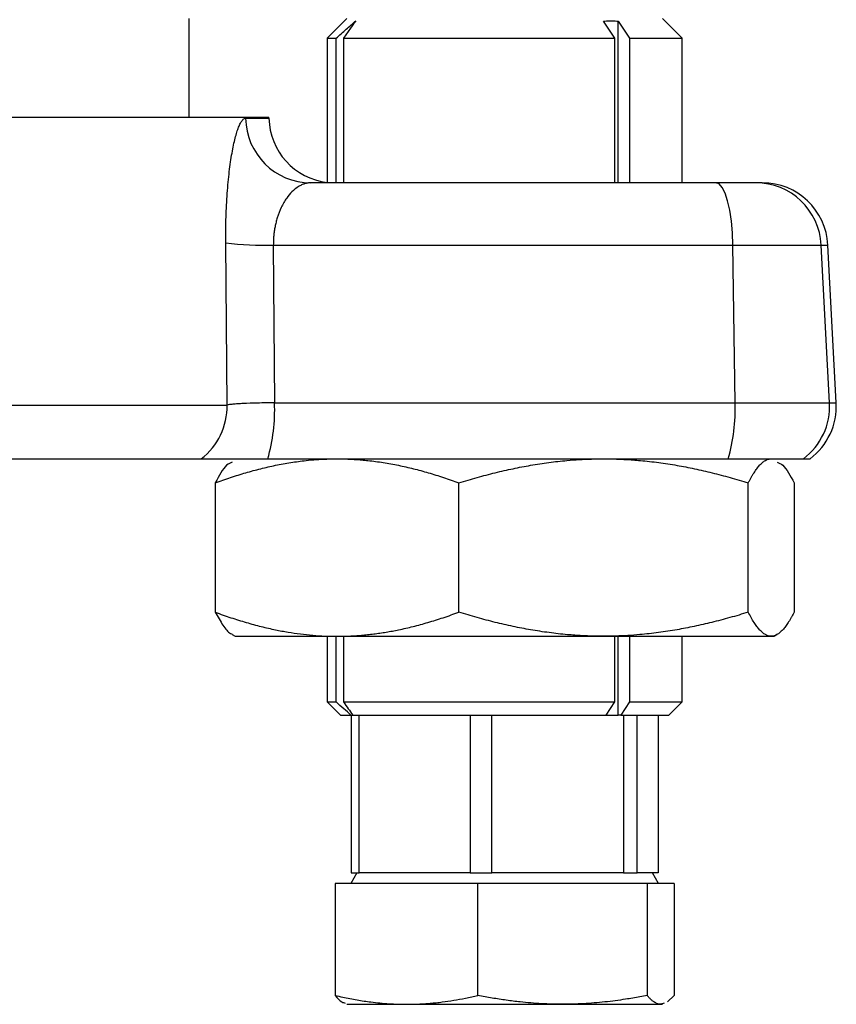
# Model space of a CAD drawing. Extents: x 144 to 1430, y 52 to 2135.
# Tile 8 of 25: x 597 to 659, y 206 to 281. Entities that reach past the tile are written whole.
import ezdxf

# ---------------------------------------------------------------- set-up
doc = ezdxf.new("R2010")
doc.units = 0
doc.layers.get('0').update_dxf_attribs({"linetype": 'CONTINUOUS'})

msp = doc.modelspace()

# ---------------------------------------------------------------- linework, layer by layer
at = {"color": 7, "linetype": 'CONTINUOUS'}
for p, q in [((609.913, 273.575), (609.913, 281.075)), ((621.913, 281.075), (620.413, 279.575)), ((647.413, 279.575), (645.913, 281.075)), ((642.288, 279.575), (641.427, 280.872)), ((642.549, 280.872), (643.411, 279.575)), ((642.549, 268.575), (642.549, 280.872)), ((620.413, 279.575), (620.413, 268.607)), ((620.413, 279.575), (621.099, 279.575)), ((621.099, 268.575), (621.099, 279.575)), ((621.649, 279.575), (642.288, 279.575)), ((621.649, 279.575), (621.649, 268.575)), ((642.288, 268.575), (642.288, 279.575)), ((643.411, 279.575), (647.413, 279.575)), ((643.411, 279.575), (643.411, 268.575)), ((647.413, 268.575), (647.413, 279.575)), ((427.413, 273.575), (615.977, 273.575)), ((614.203, 273.488), (615.979, 273.488)), ((615.979, 273.488), (615.977, 273.575)), ((649.986, 268.575), (619.159, 268.575)), ((612.789, 251.662), (612.689, 264.011)), ((616.31, 263.836), (616.405, 251.836)), ((616.31, 263.836), (651.278, 263.836)), ((651.441, 251.836), (651.278, 263.836)), ((651.278, 263.836), (658, 263.836)), ((658.628, 251.836), (658, 263.836)), ((658, 263.836), (658.508, 263.836)), ((659.137, 251.836), (658.508, 263.836)), ((616.405, 251.836), (651.441, 251.836)), ((651.441, 251.836), (658.628, 251.836)), ((658.628, 251.836), (659.137, 251.836)), ((451.768, 251.662), (612.789, 251.662)), ((615.889, 247.575), (650.925, 247.575)), ((611.893, 245.744), (611.893, 235.906)), ((630.425, 235.906), (630.425, 245.744)), ((652.445, 235.906), (652.445, 245.744)), ((655.933, 245.744), (655.933, 235.906)), ((613.17, 234.215), (613.413, 234.075)), ((613.413, 234.075), (621.159, 234.075)), ((620.413, 234.075), (620.413, 229.075)), ((621.099, 229.075), (621.099, 234.075)), ((621.159, 234.075), (641.435, 234.075)), ((621.649, 234.075), (621.649, 229.075)), ((641.435, 234.075), (654.189, 234.075)), ((642.288, 229.075), (642.288, 234.075)), ((642.549, 228.075), (642.549, 234.075)), ((643.411, 234.075), (643.411, 229.075)), ((647.413, 229.075), (647.413, 234.075)), ((654.189, 234.075), (654.413, 234.075)), ((654.413, 234.075), (654.656, 234.215)), ((620.413, 229.075), (621.413, 228.075)), ((620.413, 229.075), (621.099, 229.075)), ((621.649, 229.075), (642.288, 229.075)), ((641.624, 228.075), (642.288, 229.075)), ((643.411, 229.075), (642.747, 228.075)), ((643.411, 229.075), (647.413, 229.075)), ((646.413, 228.075), (647.413, 229.075)), ((621.413, 228.075), (622.219, 228.075)), ((622.219, 228.075), (622.354, 228.075)), ((622.239, 228.075), (622.239, 216.075)), ((622.354, 228.075), (641.624, 228.075)), ((622.849, 216.075), (622.849, 228.075)), ((631.29, 228.075), (631.29, 216.075)), ((632.934, 216.075), (632.934, 228.075)), ((641.624, 228.075), (642.549, 228.075)), ((642.747, 228.075), (642.549, 228.075)), ((642.747, 228.075), (646.413, 228.075)), ((642.964, 228.075), (642.964, 216.075)), ((643.999, 216.075), (643.999, 228.075)), ((645.587, 228.075), (645.587, 216.075)), ((622.668, 216.075), (622.206, 215.275)), ((622.239, 216.075), (622.849, 216.075)), ((625.242, 216.075), (622.849, 216.075)), ((628.897, 216.075), (625.242, 216.075)), ((631.29, 216.075), (628.897, 216.075)), ((631.29, 216.075), (632.934, 216.075)), ((635.778, 216.075), (632.934, 216.075)), ((640.121, 216.075), (635.778, 216.075)), ((642.964, 216.075), (640.121, 216.075)), ((642.964, 216.075), (643.999, 216.075)), ((644.449, 216.075), (643.999, 216.075)), ((645.158, 216.075), (644.449, 216.075)), ((645.62, 215.275), (645.158, 216.075)), ((645.587, 216.075), (645.158, 216.075)), ((621.023, 215.275), (621.023, 206.75)), ((631.871, 215.275), (621.023, 215.275)), ((644.761, 215.275), (631.871, 215.275)), ((631.871, 206.75), (631.871, 215.275)), ((644.761, 215.275), (644.761, 206.75)), ((646.803, 215.275), (644.761, 215.275)), ((646.803, 215.275), (646.803, 206.75)), ((621.913, 206.075), (622.75, 206.075)), ((622.75, 206.075), (626.447, 206.075)), ((626.447, 206.075), (638.316, 206.075)), ((638.316, 206.075), (645.782, 206.075)), ((646.045, 206.167), (645.782, 206.075)), ((645.782, 206.075), (645.913, 206.075)), ((646.803, 206.75), (646.292, 206.253))]:
    msp.add_line(p, q, dxfattribs=at)
at = {"color": 7, "linetype": 'CONTINUOUS', "flags": 128}
msp.add_lwpolyline([(651.278, 263.836), (651.242, 264.774), (651.161, 265.668), (651.037, 266.487), (650.876, 267.202), (650.683, 267.786), (650.465, 268.219), (650.23, 268.485), (649.986, 268.575)], dxfattribs=at)
at = {"color": 7, "linetype": 'CONTINUOUS'}
for centre, radius, start, end in [((619.18, 273.552), 4.977, 180.74242, 269.75143), ((620.978, 273.575), 5, 181, 263.53697), ((653.013, 263.581), 4.994, 2.93594, 89.94524), ((653.515, 263.575), 5, 3, 90), ((615.717, 289.215), 25.385, 263.14771, 271.33807), ((602.78, 251.324), 13.634, 344.04044, 2.15543), ((637.814, 251.324), 13.636, 344.04185, 2.15482), ((653.631, 251.574), 5.004, 306.95201, 3.00951), ((654.144, 251.575), 5, 306.88499, 3), ((607.759, 251.564), 5.031, 307.55124, 1.11928)]:
    msp.add_arc(centre, radius, start, end, dxfattribs=at)
for points, knots in [([(621.099, 279.575), (621.351, 279.802), (621.844, 280.245), (622.341, 280.682), (622.582, 280.895)], [0, 0, 0, 0, 0.513396, 1, 1, 1, 1]), ([(622.582, 280.895), (622.43, 280.682), (622.118, 280.245), (621.808, 279.802), (621.649, 279.575)], [0, 0, 0, 0, 0.486604, 1, 1, 1, 1]), ([(641.427, 280.872), (641.501, 280.877), (641.651, 280.888), (641.876, 280.895), (642.1, 280.895), (642.325, 280.888), (642.475, 280.877), (642.549, 280.872)], [0, 0, 0, 0, 0.2003636, 0.4001819, 0.5998181, 0.7996364, 1, 1, 1, 1]), ([(612.689, 264.011), (612.688, 264.104), (612.687, 264.29), (612.687, 264.568), (612.689, 264.845), (612.692, 265.121), (612.696, 265.395), (612.703, 265.669), (612.717, 266.167), (612.746, 266.88), (612.802, 267.776), (612.874, 268.629), (612.989, 269.694), (613.163, 270.882), (613.366, 271.834), (613.538, 272.442), (613.67, 272.819), (613.804, 273.116), (613.924, 273.306), (614.028, 273.417), (614.116, 273.477), (614.174, 273.484), (614.203, 273.488)], [0, 0, 0, 0, 0.017845, 0.035661, 0.053464, 0.071271, 0.089097, 0.106958, 0.124872, 0.187309, 0.250101, 0.312231, 0.374813, 0.499823, 0.624796, 0.686989, 0.749446, 0.812012, 0.874705, 0.916502, 0.958219, 1, 1, 1, 1]), ([(619.159, 268.575), (619.12, 268.574), (619.042, 268.572), (618.925, 268.558), (618.807, 268.535), (618.649, 268.493), (618.452, 268.417), (618.128, 268.24), (617.745, 267.933), (617.299, 267.404), (616.916, 266.748), (616.657, 266.091), (616.516, 265.581), (616.44, 265.24), (616.382, 264.894), (616.34, 264.543), (616.314, 264.191), (616.312, 263.954), (616.31, 263.836)], [0, 0, 0, 0, 0.031276, 0.062576, 0.0939, 0.125248, 0.18843, 0.250531, 0.386189, 0.50026, 0.632719, 0.749613, 0.793832, 0.836848, 0.878809, 0.919874, 0.960212, 1, 1, 1, 1]), ([(653.018, 268.575), (652.962, 268.575), (652.64, 268.575), (651.552, 268.575), (650.814, 268.575), (649.986, 268.575)], [0, 0, 0, 0, 0.5, 0.5, 1, 1, 1, 1]), ([(616.405, 251.836), (615.95, 251.834), (615.521, 251.828), (614.717, 251.809), (614.353, 251.796), (613.875, 251.773), (613.728, 251.765), (613.462, 251.747), (613.343, 251.737), (613.134, 251.717), (613.042, 251.707), (612.892, 251.685), (612.833, 251.674), (612.789, 251.662)], [0, 0, 0, 0, 0.25, 0.25, 0.5, 0.5, 0.625, 0.625, 0.75, 0.75, 0.875, 0.875, 1, 1, 1, 1]), ([(451.394, 247.575), (490.893, 247.575), (527.22, 247.575), (584.082, 247.575), (603.307, 247.575), (610.825, 247.575)], [0, 0, 0, 0, 0.5, 0.5, 1, 1, 1, 1]), ([(610.825, 247.575), (610.842, 247.575), (610.875, 247.575), (610.935, 247.575), (611.003, 247.575), (611.08, 247.575), (611.164, 247.575), (611.256, 247.575), (611.355, 247.575), (611.46, 247.575), (611.572, 247.575), (611.689, 247.575), (611.813, 247.575), (611.942, 247.575), (612.078, 247.575), (612.218, 247.575), (612.364, 247.575), (612.515, 247.575), (612.67, 247.575), (612.828, 247.575), (612.99, 247.575), (613.156, 247.575), (613.324, 247.575), (613.496, 247.575), (613.67, 247.575), (613.848, 247.575), (614.028, 247.575), (614.21, 247.575), (614.393, 247.575), (614.577, 247.575), (614.762, 247.575), (614.948, 247.575), (615.135, 247.575), (615.322, 247.575), (615.51, 247.575), (615.699, 247.575), (615.826, 247.575), (615.889, 247.575)], [0, 0, 0, 0, 0.03205, 0.063904, 0.095601, 0.12718, 0.158658, 0.189969, 0.221026, 0.251743, 0.282129, 0.312258, 0.342164, 0.371881, 0.401472, 0.430958, 0.460293, 0.489427, 0.518307, 0.546889, 0.575199, 0.603267, 0.631122, 0.658816, 0.686355, 0.71373, 0.74093, 0.767918, 0.79461, 0.821022, 0.847179, 0.873104, 0.89882, 0.924348, 0.949708, 0.974919, 1, 1, 1, 1]), ([(611.893, 245.744), (612.089, 245.815), (612.478, 245.957), (613.061, 246.155), (613.639, 246.342), (614.211, 246.516), (614.78, 246.676), (615.346, 246.825), (615.909, 246.96), (616.673, 247.126), (617.635, 247.303), (618.675, 247.441), (619.587, 247.523), (620.373, 247.567), (620.897, 247.572), (621.159, 247.575)], [0, 0, 0, 0, 0.064984, 0.129077, 0.192354, 0.254899, 0.316802, 0.378157, 0.439067, 0.499639, 0.62504, 0.749111, 0.833016, 0.916494, 1, 1, 1, 1]), ([(613.187, 247.323), (613.042, 247.265), (612.603, 247.088), (612.178, 246.284), (611.893, 245.744)], [0, 0, 0, 0, 0.328995, 1, 1, 1, 1]), ([(621.159, 247.575), (621.316, 247.574), (621.629, 247.572), (622.099, 247.556), (622.57, 247.531), (623.041, 247.495), (623.743, 247.427), (624.678, 247.303), (625.829, 247.093), (626.973, 246.831), (628.111, 246.52), (629.264, 246.16), (630.035, 245.884), (630.425, 245.744)], [0, 0, 0, 0, 0.050011, 0.099966, 0.149965, 0.200105, 0.250485, 0.374493, 0.499734, 0.621362, 0.744771, 0.870753, 1, 1, 1, 1]), ([(630.425, 245.744), (630.659, 245.815), (631.123, 245.957), (631.818, 246.157), (632.507, 246.344), (633.19, 246.518), (633.869, 246.679), (634.544, 246.828), (635.216, 246.963), (636.124, 247.129), (637.267, 247.305), (638.501, 247.442), (639.58, 247.523), (640.508, 247.567), (641.126, 247.572), (641.435, 247.575)], [0, 0, 0, 0, 0.065238, 0.129575, 0.193092, 0.255871, 0.318004, 0.379586, 0.440721, 0.501518, 0.626706, 0.750693, 0.834124, 0.917076, 1, 1, 1, 1]), ([(641.435, 247.575), (641.622, 247.574), (641.996, 247.572), (642.557, 247.556), (643.118, 247.531), (643.679, 247.495), (644.517, 247.426), (645.635, 247.301), (647.007, 247.089), (648.363, 246.826), (649.709, 246.516), (651.073, 246.158), (651.984, 245.883), (652.445, 245.744)], [0, 0, 0, 0, 0.050221, 0.100366, 0.150535, 0.200827, 0.251341, 0.376095, 0.502215, 0.623249, 0.746055, 0.871412, 1, 1, 1, 1]), ([(650.925, 247.575), (652.486, 247.575), (653.878, 247.575), (655.927, 247.575), (656.535, 247.575), (656.639, 247.575)], [0, 0, 0, 0, 0.5, 0.5, 1, 1, 1, 1]), ([(652.445, 245.744), (652.482, 245.815), (652.556, 245.957), (652.665, 246.156), (652.774, 246.343), (652.882, 246.516), (652.989, 246.677), (653.096, 246.826), (653.202, 246.961), (653.346, 247.127), (653.527, 247.303), (653.723, 247.441), (653.894, 247.523), (654.042, 247.567), (654.14, 247.572), (654.189, 247.575)], [0, 0, 0, 0, 0.06507, 0.129245, 0.192604, 0.255228, 0.317209, 0.378641, 0.439628, 0.500276, 0.625507, 0.749523, 0.833343, 0.916684, 1, 1, 1, 1]), ([(654.639, 247.323), (654.784, 247.265), (655.223, 247.088), (655.648, 246.284), (655.933, 245.744)], [0, 0, 0, 0, 0.328995, 1, 1, 1, 1]), ([(611.893, 235.906), (612.092, 235.833), (612.488, 235.689), (613.08, 235.488), (613.664, 235.3), (614.241, 235.126), (614.811, 234.965), (615.373, 234.819), (615.928, 234.686), (616.612, 234.537), (617.425, 234.385), (618.369, 234.246), (619.306, 234.148), (620.235, 234.086), (620.852, 234.079), (621.159, 234.075)], [0, 0, 0, 0, 0.06614, 0.131223, 0.195262, 0.25827, 0.32026, 0.381247, 0.441247, 0.500275, 0.60247, 0.703439, 0.803281, 0.902099, 1, 1, 1, 1]), ([(611.893, 235.906), (612.087, 235.56), (612.468, 234.879), (612.903, 234.334), (613.142, 234.258), (613.186, 234.244)], [0, 0, 0, 0, 0.456129, 0.898403, 1, 1, 1, 1]), ([(621.159, 234.075), (621.312, 234.076), (621.62, 234.078), (622.082, 234.093), (622.546, 234.118), (623.011, 234.152), (623.479, 234.197), (623.949, 234.251), (624.42, 234.316), (624.894, 234.39), (625.369, 234.474), (626.055, 234.609), (626.959, 234.816), (628.09, 235.124), (629.25, 235.485), (630.029, 235.764), (630.425, 235.906)], [0, 0, 0, 0, 0.048896, 0.09801, 0.147356, 0.196948, 0.246798, 0.29692, 0.347326, 0.398029, 0.449042, 0.500376, 0.619235, 0.742048, 0.868934, 1, 1, 1, 1]), ([(641.435, 234.075), (641.252, 234.076), (640.887, 234.078), (640.338, 234.093), (639.79, 234.117), (639.24, 234.151), (638.406, 234.218), (637.286, 234.342), (635.904, 234.554), (634.538, 234.817), (633.182, 235.128), (631.808, 235.488), (630.89, 235.765), (630.425, 235.906)], [0, 0, 0, 0, 0.049085, 0.098124, 0.147211, 0.196438, 0.245899, 0.371587, 0.498491, 0.620416, 0.744127, 0.870422, 1, 1, 1, 1]), ([(652.445, 235.906), (652.211, 235.834), (651.745, 235.692), (651.048, 235.492), (650.355, 235.304), (649.454, 235.074), (648.346, 234.82), (646.994, 234.558), (645.615, 234.346), (644.364, 234.206), (643.279, 234.126), (642.356, 234.083), (641.742, 234.077), (641.435, 234.075)], [0, 0, 0, 0, 0.065382, 0.129951, 0.193783, 0.25696, 0.378433, 0.497791, 0.62566, 0.752296, 0.835201, 0.917622, 1, 1, 1, 1]), ([(654.189, 234.075), (654.16, 234.076), (654.102, 234.078), (654.015, 234.093), (653.928, 234.117), (653.84, 234.152), (653.708, 234.219), (653.529, 234.344), (653.31, 234.557), (653.094, 234.82), (652.88, 235.131), (652.663, 235.49), (652.519, 235.766), (652.445, 235.906)], [0, 0, 0, 0, 0.049265, 0.0984831, 0.1477491, 0.1971576, 0.2468016, 0.3729707, 0.5003695, 0.6218443, 0.7450987, 0.8709205, 1, 1, 1, 1]), ([(655.933, 235.906), (655.896, 235.834), (655.822, 235.69), (655.711, 235.49), (655.6, 235.301), (655.457, 235.071), (655.28, 234.816), (655.066, 234.554), (654.848, 234.343), (654.651, 234.205), (654.48, 234.125), (654.334, 234.083), (654.237, 234.077), (654.189, 234.075)], [0, 0, 0, 0, 0.0657215, 0.1306213, 0.1947768, 0.258272, 0.3803364, 0.5002714, 0.6274869, 0.7534879, 0.8359907, 0.9180164, 1, 1, 1, 1]), ([(622.219, 228.075), (622.035, 228.237), (621.66, 228.569), (621.288, 228.904), (621.099, 229.075)], [0, 0, 0, 0, 0.489988, 1, 1, 1, 1]), ([(621.649, 229.075), (621.769, 228.904), (622.002, 228.569), (622.238, 228.237), (622.354, 228.075)], [0, 0, 0, 0, 0.510012, 1, 1, 1, 1]), ([(621.023, 206.75), (621.211, 206.708), (621.583, 206.623), (622.137, 206.511), (622.68, 206.411), (623.211, 206.325), (623.791, 206.243), (624.42, 206.172), (625.102, 206.116), (625.777, 206.081), (626.224, 206.077), (626.447, 206.075)], [0, 0, 0, 0, 0.1050685, 0.2077967, 0.3082081, 0.406328, 0.5021832, 0.6287701, 0.7538831, 0.8775997, 1, 1, 1, 1]), ([(621.023, 206.75), (621.193, 206.549), (621.444, 206.251), (621.698, 206.187), (621.78, 206.167)], [0, 0, 0, 0, 0.675829, 1, 1, 1, 1]), ([(626.447, 206.075), (626.595, 206.076), (626.893, 206.078), (627.34, 206.093), (627.791, 206.118), (628.244, 206.153), (628.701, 206.197), (629.298, 206.268), (630.044, 206.379), (630.948, 206.544), (631.56, 206.681), (631.871, 206.75)], [0, 0, 0, 0, 0.0814389, 0.1634589, 0.2460842, 0.3293384, 0.4132445, 0.497825, 0.6587984, 0.8261512, 1, 1, 1, 1]), ([(638.316, 206.075), (638.139, 206.076), (637.785, 206.078), (637.253, 206.093), (636.628, 206.122), (635.907, 206.172), (635.012, 206.258), (634.03, 206.38), (632.956, 206.546), (632.236, 206.682), (631.871, 206.75)], [0, 0, 0, 0, 0.081947, 0.163865, 0.246144, 0.371585, 0.497946, 0.661921, 0.828707, 1, 1, 1, 1]), ([(644.761, 206.75), (644.576, 206.715), (644.207, 206.644), (643.657, 206.548), (642.771, 206.404), (641.794, 206.274), (640.727, 206.172), (639.918, 206.116), (639.114, 206.081), (638.582, 206.077), (638.316, 206.075)], [0, 0, 0, 0, 0.08715, 0.173105, 0.25805, 0.501711, 0.628135, 0.753654, 0.87701, 1, 1, 1, 1]), ([(645.782, 206.075), (645.754, 206.076), (645.698, 206.078), (645.614, 206.093), (645.515, 206.122), (645.4, 206.172), (645.259, 206.257), (645.103, 206.38), (644.933, 206.546), (644.819, 206.682), (644.761, 206.75)], [0, 0, 0, 0, 0.0819276, 0.1638263, 0.2460852, 0.3714952, 0.4978234, 0.6618381, 0.8286646, 1, 1, 1, 1])]:
    msp.add_open_spline(points, degree=3, knots=knots, dxfattribs=at)
for points in [[(653.515, 268.575), (653.515, 268.575), (653.35, 268.575), (653.018, 268.575)], [(656.639, 247.575), (656.976, 247.575), (657.144, 247.575), (657.144, 247.575)]]:
    msp.add_open_spline(points, degree=3, dxfattribs=at)

doc.saveas('drawing.dxf')
